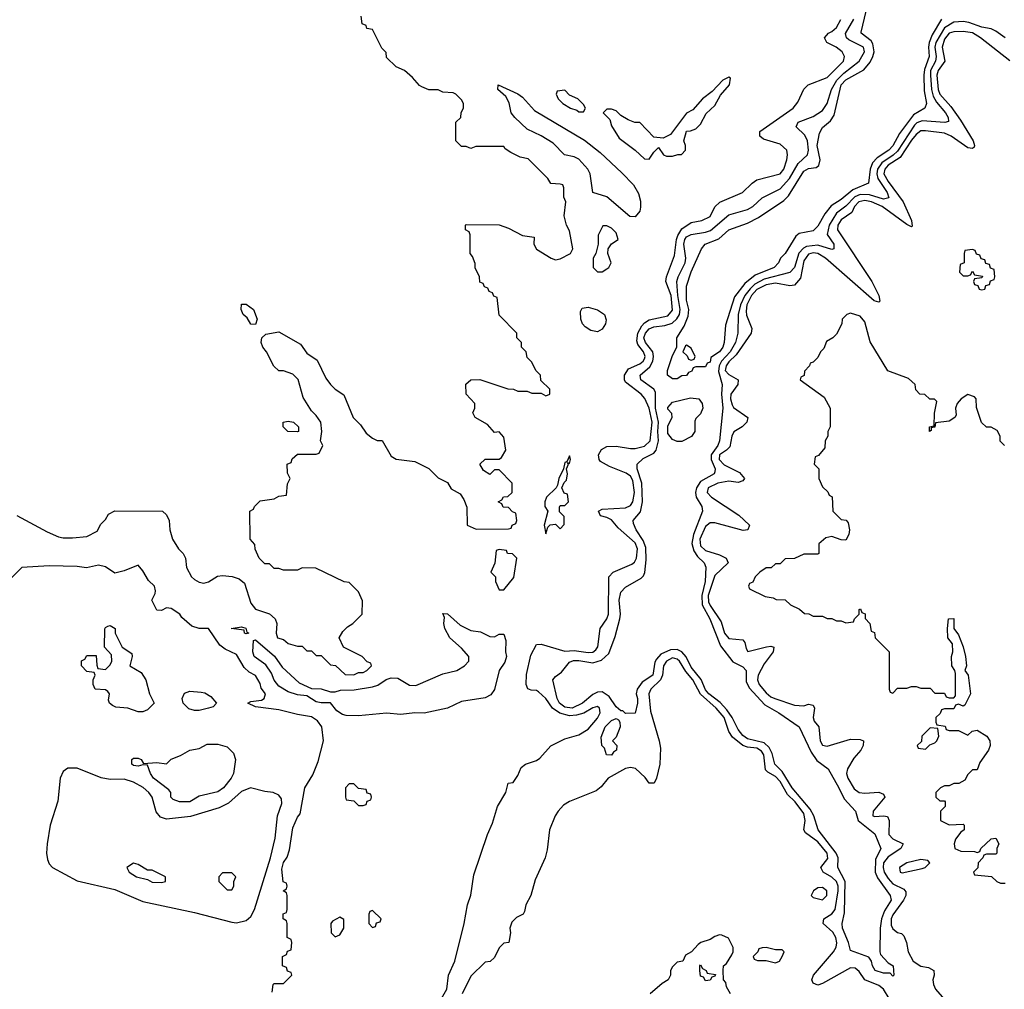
# Model space of a CAD drawing. Header units: inches. Extents: x 2710751 to 2829008, y 857003 to 965602.
# Tile 109 of 256: x 2740304 to 2744506, y 883390 to 887527. Entities that reach past the tile are written whole.
import ezdxf

# ---------------------------------------------------------------- set-up
doc = ezdxf.new("R2010")
doc.units = ezdxf.units.IN
doc.header["$MEASUREMENT"] = 0
doc.layers.add('C7848', color=7, linetype='Continuous')

msp = doc.modelspace()

# ---------------------------------------------------------------- linework, layer by layer
at = {"layer": 'C7848', "color": 2}
for points, elevation in [([(2744237.6, 887530), (2744197.8, 887462.2), (2744184.7, 887430), (2744181.6, 887410), (2744184.9, 887370), (2744164.6, 887315.4), (2744162.2, 887290), (2744164.4, 887224.4), (2744173.7, 887170), (2744166.8, 887150), (2744118.2, 887121.8), (2744058.2, 887041.8), (2744030, 886989.7), (2744012.9, 886970), (2743962.6, 886937.4), (2743943.9, 886916.1), (2743933.8, 886890), (2743926, 886830), (2743858.7, 886801.3), (2743810, 886759.7), (2743767.4, 886732.6), (2743740.5, 886699.5), (2743710, 886646.6), (2743690, 886626), (2743630, 886615.3), (2743616.3, 886603.7), (2743570.7, 886530), (2743550.4, 886509.6), (2743542, 886490), (2743524, 886470), (2743442.8, 886437.2), (2743398.2, 886401.8), (2743354.9, 886345.1), (2743315.6, 886224.4), (2743310.4, 886150), (2743304, 886130), (2743290, 886109.6), (2743253.7, 886086.3), (2743250, 886066), (2743238, 886062), (2743230, 886046), (2743190, 886046), (2743178, 886042), (2743172.7, 886027.3), (2743158, 886022), (2743150, 886008.7), (2743130, 886008), (2743110, 885995.3), (2743090, 885995.3), (2743069, 886010), (2743069, 886030), (2743090, 886094), (2743108, 886130), (2743109, 886170), (2743140.1, 886219.9), (2743157.4, 886262.6), (2743159.7, 886290), (2743149.8, 886330.2), (2743149.7, 886390), (2743170, 886450.8), (2743213.2, 886550), (2743229.2, 886570), (2743287.2, 886592.8), (2743330, 886630.4), (2743410, 886659.5), (2743456.3, 886683.7), (2743564.6, 886755.4), (2743584.2, 886775.8), (2743650, 886880.5), (2743670, 886892.9), (2743703.6, 886896.4), (2743714.1, 886905.8), (2743720.5, 886930), (2743707.8, 886990), (2743716.9, 887043.1), (2743730, 887066.8), (2743764.6, 887095.4), (2743780.1, 887119.9), (2743809.8, 887250), (2743830, 887271.1), (2743906, 887314), (2743933.5, 887346.5), (2743944.5, 887370), (2743949.8, 887390), (2743944.5, 887424.5), (2743937.3, 887437.3), (2743895.1, 887470), (2743894.8, 887474.8), (2743916, 887564)], 2), ([(2740291.6, 885411.6), (2740422, 885342), (2740470, 885321), (2740490, 885316), (2740530, 885316), (2740590, 885322), (2740634.6, 885345.4), (2740650, 885374), (2740670, 885394), (2740683.1, 885416.9), (2740710, 885432), (2740914, 885430), (2740930, 885414), (2740942, 885390), (2740944.7, 885350), (2740956, 885310), (2740982, 885270), (2741002, 885250), (2741012, 885230), (2741016, 885190), (2741037.3, 885150), (2741050, 885139.1), (2741070, 885126.7), (2741090, 885122.4), (2741110, 885128), (2741147.8, 885152.2), (2741170, 885155.5), (2741210.7, 885150.7), (2741241, 885141), (2741262.8, 885122.8), (2741290, 885038), (2741310, 885011.3), (2741370, 884992), (2741394, 884970), (2741402, 884950), (2741398, 884910), (2741404.7, 884890), (2741430, 884882), (2741450, 884864.7), (2741490, 884854), (2741510, 884854), (2741530, 884834), (2741550, 884834), (2741570, 884814), (2741590, 884814), (2741630, 884774), (2741651.6, 884771.6), (2741692.7, 884732.7), (2741730, 884732), (2741750, 884742), (2741770, 884742), (2741786, 884750), (2741806, 884770), (2741802, 884782), (2741787.3, 884787.3), (2741766, 884810), (2741686, 884850), (2741668, 884890), (2741683.1, 884916.9), (2741703.1, 884936.9), (2741726, 884950), (2741766, 884990), (2741767.3, 885047.3), (2741750, 885086), (2741710, 885126), (2741688.4, 885128.4), (2741567.3, 885187.3), (2741510, 885188), (2741490, 885178), (2741430, 885178), (2741410, 885186), (2741390, 885186), (2741370, 885206), (2741350, 885206), (2741326, 885230), (2741308.4, 885268.4), (2741307.3, 885287.3), (2741288, 885310), (2741286, 885430), (2741302, 885438), (2741306, 885450), (2741330, 885474), (2741390, 885482), (2741410, 885494), (2741442, 885498), (2741447.3, 885547.3), (2741458, 885570), (2741447.3, 885592.7), (2741446, 885630), (2741462, 885638), (2741467.3, 885652.7), (2741490, 885674), (2741570, 885674), (2741582, 885678), (2741598, 885710), (2741588, 885730), (2741594, 885770), (2741588.7, 885810), (2741570, 885838), (2741550, 885858), (2741514.5, 885914.5), (2741492.3, 885992.3), (2741470, 886015.3), (2741430, 886028.7), (2741410, 886028.7), (2741388.9, 886048.9), (2741358, 886110), (2741342, 886130), (2741335.3, 886150), (2741338, 886170), (2741354, 886186), (2741410, 886196), (2741502.8, 886142.8), (2741530, 886104.7), (2741574, 886074), (2741610, 885998), (2741631, 885970), (2741650, 885951), (2741687.1, 885927.1), (2741727.3, 885830), (2741758, 885798), (2741782.5, 885762.5), (2741810, 885741), (2741830, 885732), (2741851.1, 885731.1), (2741890, 885664.7), (2741910, 885652), (2741990, 885642), (2742050, 885612), (2742090, 885572), (2742130, 885552), (2742145.4, 885525.4), (2742183.6, 885503.6), (2742199.6, 885479.6), (2742212.7, 885447.3), (2742214, 885370), (2742252.7, 885352.7), (2742390, 885354), (2742402, 885358), (2742406, 885370), (2742422, 885378), (2742426, 885390), (2742422, 885422), (2742407.3, 885427.3), (2742390, 885446), (2742367.3, 885447.3), (2742362, 885462), (2742346, 885470), (2742362, 885478), (2742368.4, 885491.6), (2742387.3, 885492.7), (2742406, 885510), (2742406, 885550), (2742350, 885606), (2742330, 885606), (2742310, 885586), (2742283.1, 885603.1), (2742268, 885630), (2742290, 885652), (2742350, 885652), (2742360.4, 885659.6), (2742378, 885690), (2742370, 885746), (2742350, 885768), (2742330, 885766), (2742300.4, 885800.4), (2742248, 885830), (2742238, 885850), (2742246, 885870), (2742246, 885890), (2742208.7, 885930), (2742208.4, 885971.6), (2742228.9, 885991.1), (2742268.4, 885991.6), (2742387.3, 885952.7), (2742411.3, 885951.3), (2742430, 885942), (2742470, 885942), (2742490, 885934), (2742530, 885934), (2742550, 885922), (2742566, 885930), (2742566, 885950), (2742527.3, 885987.3), (2742526, 886010), (2742506, 886030), (2742490, 886066), (2742470, 886086), (2742466, 886110), (2742446, 886130), (2742446, 886150), (2742426, 886170), (2742426, 886190), (2742350, 886266), (2742342, 886342), (2742327.3, 886347.3), (2742322, 886362), (2742307.3, 886367.3), (2742302, 886382), (2742287.3, 886387.3), (2742282, 886402), (2742267.3, 886407.3), (2742266, 886430), (2742248.4, 886468.4), (2742247.3, 886487.3), (2742236.4, 886516.4), (2742226, 886530), (2742226, 886610), (2742222, 886622), (2742206, 886630), (2742206, 886650), (2742210, 886654), (2742350, 886652), (2742390, 886638), (2742450, 886606), (2742499.6, 886599.6), (2742498.8, 886570), (2742510, 886548), (2742572, 886510), (2742590, 886502.8), (2742610, 886507.3), (2742655.3, 886530), (2742665.2, 886550), (2742650, 886626), (2742638, 886650), (2742628, 886690), (2742635.3, 886750), (2742626, 886770), (2742626, 886810), (2742622, 886822), (2742610, 886826), (2742570, 886828), (2742558, 886850), (2742473.6, 886933.6), (2742440.4, 886940.4), (2742400.4, 886960.4), (2742376.4, 886976.4), (2742370, 886986), (2742250, 886986), (2742230, 886978), (2742210, 886986), (2742190, 886986), (2742166, 887010), (2742166, 887090), (2742186, 887110), (2742188.4, 887131.6), (2742198, 887150), (2742198, 887170), (2742190, 887186), (2742166, 887210), (2742154.6, 887214.6), (2742110, 887218), (2742090, 887228), (2742050, 887228), (2742020.4, 887240.4), (2742010, 887246), (2741980.4, 887280.4), (2741946, 887310), (2741910, 887326), (2741870, 887366), (2741867.3, 887387.3), (2741850, 887406), (2741810, 887486), (2741786, 887490), (2741782, 887502), (2741766, 887510), (2741762, 887542)], 14), ([(2742103.5, 883350), (2742127.3, 883390), (2742134.3, 883450), (2742160.5, 883510), (2742200.7, 883670), (2742215.6, 883750), (2742230, 883792), (2742242.4, 883877.6), (2742300.9, 884050), (2742322, 884098), (2742342.7, 884170), (2742378, 884230), (2742389, 884270), (2742410, 884272), (2742430, 884302), (2742443.7, 884336.3), (2742462, 884350), (2742510, 884366), (2742524.4, 884375.6), (2742571.1, 884428.9), (2742630, 884458.4), (2742690, 884474.9), (2742730, 884500.3), (2742770, 884546), (2742781.6, 884570), (2742778, 884590), (2742770, 884596.2), (2742750, 884591.1), (2742712, 884567.9), (2742680.7, 884559.3), (2742650, 884557.3), (2742608.6, 884568.6), (2742578, 884590), (2742550, 884631.3), (2742518.6, 884658.6), (2742510, 884664.7), (2742486.2, 884666.2), (2742472, 884672), (2742465.1, 884690), (2742466.7, 884733.3), (2742484.9, 884815.1), (2742510, 884860.7), (2742530, 884863.1), (2742630, 884832.3), (2742670, 884835.4), (2742730, 884826.4), (2742750, 884828.1), (2742762, 884838), (2742771.5, 884851.5), (2742781.2, 884930), (2742810, 884971), (2742816.9, 884990), (2742818, 885150), (2742837.2, 885170), (2742916.8, 885203.2), (2742927.4, 885212.6), (2742935.6, 885230), (2742939.8, 885270), (2742930, 885294.7), (2742858.6, 885358.6), (2742830, 885393.2), (2742810, 885403.7), (2742782, 885410), (2742774, 885430), (2742790, 885438), (2742890, 885443.6), (2742910, 885454.4), (2742920.4, 885470), (2742927.9, 885510), (2742920.6, 885560.6), (2742910, 885579.7), (2742892.8, 885592.8), (2742820.6, 885620.6), (2742782.4, 885642.4), (2742776.9, 885650), (2742774.3, 885670), (2742787.2, 885692.8), (2742810, 885706), (2742850, 885708), (2742910, 885696.9), (2742930, 885697.4), (2742970, 885707.6), (2742994, 885730), (2743003.7, 885810), (2742989.8, 885870), (2742971.5, 885911.5), (2742956.3, 885930), (2742890, 885980.7), (2742885.1, 885990), (2742885.3, 886010), (2742902.7, 886037.3), (2742950, 886058.5), (2742965.1, 886070), (2742970, 886080.7), (2742972.8, 886090), (2742965.7, 886110), (2742941.3, 886141.3), (2742937.2, 886157.2), (2742941.6, 886190), (2742958.9, 886221.1), (2742970, 886234.3), (2742990, 886246.4), (2743070, 886263.9), (2743090, 886288), (2743083.8, 886350), (2743061.6, 886410), (2743064.2, 886430), (2743098.3, 886521.7), (2743106.4, 886590), (2743113.1, 886606.9), (2743130, 886635.3), (2743170, 886661.6), (2743215.3, 886670), (2743250, 886688.2), (2743271.2, 886728.8), (2743291.3, 886748.7), (2743389.2, 886790), (2743429.7, 886830.3), (2743450, 886843.8), (2743549, 886870), (2743565.1, 886890), (2743578.4, 886930), (2743580.9, 886950), (2743577.2, 886970), (2743550, 886996), (2743478, 887018), (2743462, 887030), (2743462, 887050), (2743605.2, 887150), (2743624.8, 887175.2), (2743649.6, 887230.4), (2743669, 887250), (2743750, 887280.5), (2743819.3, 887350), (2743824, 887370), (2743814, 887390), (2743788.7, 887410), (2743748.7, 887430), (2743738, 887450), (2743755.3, 887470), (2743770, 887476.3), (2743790, 887494), (2743808.7, 887528.7)], 10), ([(2744510, 887449.7), (2744470, 887478.9), (2744450, 887488), (2744410, 887494.8), (2744354.9, 887514.9), (2744330, 887519), (2744290, 887516.8), (2744250, 887492.5), (2744213.4, 887430), (2744208.9, 887410), (2744215.1, 887370), (2744212.5, 887350), (2744191.5, 887310), (2744190.1, 887290), (2744194.5, 887230), (2744201.6, 887201.6), (2744216.1, 887176.1), (2744254.4, 887130), (2744265.7, 887110), (2744267.1, 887092.9), (2744251.5, 887088.5), (2744155.7, 887095.7), (2744132.8, 887087.2), (2744122.6, 887077.4), (2744050, 886967), (2744031.4, 886948.6), (2743982.9, 886917.1), (2743965.3, 886890), (2743962.1, 886870), (2743966.3, 886850), (2744005.5, 886790), (2744013.1, 886766.9), (2743990, 886762.2), (2743930, 886780.5), (2743890, 886781.7), (2743867.9, 886772.1), (2743830, 886731.8), (2743790, 886701.8), (2743758.2, 886650), (2743750.2, 886610.2), (2743777.6, 886570), (2743778.8, 886550), (2743770, 886546.6), (2743710, 886565.3), (2743661, 886559), (2743648.2, 886551.7), (2743629.5, 886530.5), (2743610.1, 886469.9), (2743591, 886449), (2743480.4, 886419.6), (2743441.3, 886398.7), (2743420.6, 886379.4), (2743398.4, 886350), (2743379.5, 886310), (2743370.2, 886270), (2743368, 886190), (2743358.5, 886150), (2743336.6, 886110), (2743299.4, 886070), (2743288.6, 886050), (2743285.5, 886025.5), (2743302, 885970), (2743299.2, 885930), (2743304.4, 885870), (2743290.2, 885730), (2743283.9, 885710), (2743255.2, 885670), (2743254.2, 885650), (2743271.6, 885610), (2743270, 885598), (2743268, 885590), (2743210, 885556.4), (2743192.1, 885530), (2743187.5, 885510), (2743190.2, 885490), (2743214.4, 885450), (2743217.6, 885430), (2743179.3, 885330), (2743172, 885292), (2743180.9, 885261), (2743196.9, 885236.9), (2743224.9, 885210), (2743231.4, 885191.4), (2743229, 885130), (2743214.4, 885070), (2743217.1, 885030), (2743249.1, 884970), (2743294.7, 884854.7), (2743347.2, 884787.2), (2743390, 884766), (2743404.4, 884750), (2743403.6, 884703.6), (2743416.4, 884676.4), (2743483.4, 884603.4), (2743543, 884570), (2743630, 884510.4), (2743681.2, 884401.2), (2743706.4, 884366.4), (2743754, 884330), (2743800.3, 884250), (2743822.4, 884202.4), (2743870.3, 884150.3), (2743882.4, 884110), (2743953.4, 884053.4), (2743979.3, 883990), (2743956, 883944), (2743954.7, 883890), (2743964.8, 883864.8), (2744018, 883790), (2744023, 883770), (2743995.2, 883724.8), (2743982, 883690), (2743976.5, 883650), (2743974, 883550), (2743978, 883538), (2744010, 883502), (2744032, 883490), (2744034, 883450), (2744030, 883446), (2744018, 883458), (2743990, 883459), (2743955.3, 883470), (2743942.7, 883490), (2743939, 883510), (2743927, 883527), (2743850, 883555.3), (2743840.7, 883590), (2743815.1, 883650), (2743814, 883670), (2743824.4, 883715.6), (2743827, 883850), (2743794.7, 883910), (2743797.3, 883950), (2743788.8, 883970), (2743711.3, 884070), (2743693.3, 884130), (2743678, 884158), (2743600.4, 884250), (2743558.4, 884318.4), (2743526.4, 884350), (2743515.3, 884395.3), (2743502, 884422), (2743480.8, 884440.8), (2743410, 884458.8), (2743390, 884472.6), (2743370, 884498), (2743344.6, 884550), (2743321.9, 884581.9), (2743293.3, 884613.3), (2743245.6, 884650), (2743230, 884667.4), (2743212.2, 884712.2), (2743170, 884764), (2743147.9, 884807.9), (2743130, 884829.7), (2743110, 884839.7), (2743081, 884839), (2743040.2, 884819.8), (2743020.9, 884799.1), (2743014.6, 884785.4), (2743005.5, 884730), (2742960.3, 884699.7), (2742938.8, 884670), (2742934.8, 884650), (2742941, 884630), (2742941, 884610), (2742930, 884568), (2742890, 884566), (2742878, 884578), (2742870, 884578), (2742850, 884595.3), (2742819.2, 884639.2), (2742790, 884658.4), (2742770, 884657.6), (2742750, 884648.2), (2742705.5, 884610), (2742662, 884590), (2742630, 884594), (2742607.3, 884610), (2742597.4, 884630), (2742579, 884710), (2742590, 884724.7), (2742616.5, 884743.5), (2742650, 884786), (2742667.5, 884792.5), (2742690, 884792.7), (2742750, 884782.4), (2742786.3, 884793.7), (2742817.7, 884822.3), (2742845.4, 884894.6), (2742864.8, 884970), (2742867.6, 884990), (2742862, 885050), (2742870, 885084), (2742890, 885105.5), (2742956.3, 885143.7), (2742966, 885154), (2742971.3, 885168.7), (2742977.3, 885222.7), (2742975.4, 885275.4), (2742965.3, 885305.3), (2742934.7, 885350), (2742923.2, 885376.8), (2742922.7, 885390), (2742952.9, 885427.1), (2742962.4, 885470), (2742959.3, 885550), (2742938.5, 885610), (2742938.7, 885630), (2742964.8, 885655.2), (2743010, 885678), (2743019.8, 885690), (2743029.8, 885730), (2743026.6, 885770), (2743029.9, 885810), (2743017, 885870), (2743017.6, 885937.6), (2743010.8, 885950.8), (2742954.5, 885990), (2742952, 886010), (2742993.4, 886046.6), (2743005.3, 886070), (2743009, 886090), (2743006, 886110), (2742974.5, 886150), (2742967.5, 886170), (2742975.3, 886190), (2742990, 886207.6), (2743010, 886216.3), (2743057.5, 886222.5), (2743087.8, 886232.2), (2743108.7, 886251.3), (2743119.1, 886270), (2743122, 886290), (2743112, 886350), (2743108.9, 886410), (2743113.8, 886430), (2743144.4, 886490), (2743147.1, 886510), (2743138.4, 886570), (2743141.8, 886590), (2743150, 886600.9), (2743170, 886611.3), (2743230, 886620.2), (2743251.9, 886628.1), (2743330, 886694.9), (2743410, 886717), (2743432.3, 886730), (2743472.5, 886767.5), (2743550, 886805.2), (2743589.8, 886850), (2743626.1, 886913.9), (2743665.4, 886950), (2743669.8, 886970), (2743665.7, 887010), (2743654.5, 887034.5), (2743618, 887070), (2743626.6, 887090), (2743690, 887114.9), (2743730, 887139.5), (2743749.7, 887170), (2743768.8, 887230), (2743790.6, 887270), (2743820.8, 887299.2), (2743887.1, 887350), (2743909.7, 887390), (2743904.7, 887410), (2743841.7, 887441.7), (2743832.6, 887450), (2743828.7, 887468.7), (2743863.8, 887530)], 6), ([(2744530, 887352.3), (2744403.7, 887450), (2744370, 887470.8), (2744330, 887477.4), (2744290, 887475.8), (2744270, 887469.6), (2744250, 887443.7), (2744240.2, 887410), (2744252.4, 887350), (2744223.2, 887310), (2744217.8, 887290), (2744223.8, 887230), (2744230.3, 887210), (2744277.6, 887157.6), (2744318.6, 887098.6), (2744372.4, 887010), (2744379.1, 886990), (2744377.1, 886982.9), (2744370, 886977.2), (2744350, 886980.7), (2744278.4, 887030), (2744250, 887043), (2744170, 887053.7), (2744150, 887052.4), (2744130, 887038), (2744110, 887013.7), (2744060.9, 886939.1), (2744010, 886906.9), (2743996.1, 886890), (2743991.6, 886870), (2744010, 886837.6), (2744074.3, 886750), (2744110.4, 886670), (2744113.2, 886646.8), (2744110, 886644), (2744090, 886653.2), (2743984.2, 886730), (2743938.4, 886750), (2743910, 886756.5), (2743884.6, 886750), (2743866.4, 886730), (2743855.1, 886704.9), (2743810, 886674), (2743795.8, 886650), (2743794.4, 886630), (2743940.5, 886410), (2743970.4, 886350), (2743974, 886326), (2743970, 886322), (2743950, 886327), (2743742.4, 886510), (2743710, 886529.8), (2743690, 886532.3), (2743670, 886527.3), (2743650, 886498), (2743635.9, 886424.1), (2743610, 886394.5), (2743590, 886391.5), (2743530, 886403.5), (2743490, 886396.5), (2743450, 886375.4), (2743427.2, 886350), (2743407.3, 886310), (2743404.2, 886284.2), (2743405.9, 886265.9), (2743428.5, 886210), (2743426, 886190), (2743362.2, 886097.8), (2743330, 886066.9), (2743318.2, 886050), (2743315.8, 886035.8), (2743314.9, 886030), (2743330, 886012.9), (2743370.4, 885990), (2743368.8, 885970), (2743338.6, 885930), (2743337.8, 885910), (2743344.2, 885884.2), (2743350, 885872.7), (2743410.8, 885830), (2743407.3, 885810), (2743387.3, 885790), (2743351.9, 885768.1), (2743343.1, 885750), (2743334.7, 885705.3), (2743320.5, 885690), (2743290.4, 885670), (2743289.2, 885650), (2743310, 885627.4), (2743375.2, 885595.2), (2743397.3, 885570), (2743390, 885559), (2743370, 885552.3), (2743330, 885558), (2743284, 885550), (2743242.4, 885530), (2743238, 885510), (2743256.3, 885490), (2743373, 885413), (2743418.8, 885370), (2743411, 885350), (2743392, 885348), (2743270, 885379.8), (2743250, 885380.4), (2743230, 885365.1), (2743206.8, 885310), (2743210, 885281.6), (2743230, 885261.5), (2743290, 885243.7), (2743318.8, 885230), (2743327.7, 885210), (2743270, 885156.2), (2743242.1, 885070), (2743243.8, 885043.8), (2743250, 885027.6), (2743297.4, 884957.4), (2743312.4, 884910), (2743330, 884886.4), (2743390, 884881), (2743398.8, 884870), (2743404, 884844), (2743411.3, 884831.3), (2743490.6, 884850.6), (2743510, 884853.4), (2743522, 884850), (2743518.8, 884830), (2743481.5, 884778.5), (2743455.3, 884730), (2743452, 884710), (2743459.5, 884690), (2743490, 884655.3), (2743510, 884637.6), (2743526.8, 884630), (2743610, 884602), (2743650, 884598.8), (2743670, 884606), (2743690, 884602), (2743696, 884590), (2743690.8, 884550), (2743694.4, 884534.4), (2743714, 884510), (2743720.7, 884450), (2743730, 884431.3), (2743750, 884427.3), (2743850, 884456.4), (2743890, 884456.3), (2743904.7, 884450), (2743904, 884430), (2743893, 884410), (2743863.8, 884376.2), (2743836.4, 884330), (2743832.4, 884310), (2743838.7, 884290), (2743865.1, 884245.1), (2743886, 884230), (2743910, 884226.4), (2743970.4, 884230.4), (2743990, 884222), (2743996, 884210), (2743946, 884150), (2743944.9, 884130), (2743953.4, 884126.6), (2743990, 884130.6), (2744007.5, 884127.5), (2744014.4, 884110), (2744012.4, 884050), (2744030, 884032.4), (2744074.8, 884010), (2744064, 883990), (2744010, 883954.5), (2743990.2, 883929.8), (2743988.5, 883910), (2743993.2, 883890), (2744010, 883862.3), (2744030, 883840.2), (2744076.5, 883816.5), (2744084.9, 883804.9), (2744084.9, 883790), (2744076.1, 883770), (2744030, 883707.3), (2744023.2, 883690), (2744023.6, 883663.6), (2744030, 883648), (2744050, 883632.7), (2744067.7, 883627.7), (2744077.1, 883617.1), (2744087.7, 883590), (2744094.9, 883550), (2744116.4, 883510), (2744150, 883488), (2744182, 883482), (2744204.7, 883470), (2744206, 883450), (2744200.7, 883430), (2744203.8, 883410), (2744212.4, 883390), (2744250, 883346)], 10), ([(2744506, 885710), (2744488.4, 885728.4), (2744488, 885750), (2744474.6, 885774.6), (2744450, 885788), (2744430, 885788), (2744409.1, 885809.1), (2744387.3, 885872.7), (2744386, 885910), (2744378, 885918), (2744350, 885928), (2744322, 885910), (2744304.7, 885890), (2744298, 885870), (2744299.8, 885840.2), (2744294, 885830), (2744270, 885814), (2744212.7, 885807.3), (2744210, 885788), (2744194, 885786), (2744194, 885774), (2744186, 885770), (2744186, 885790), (2744206, 885794), (2744208.4, 885848.4), (2744218, 885898), (2744207.3, 885907.3), (2744188.4, 885908.4), (2744167.3, 885927.3), (2744146, 885930), (2744128.4, 885948.4), (2744126, 885970), (2744096.4, 885996.4), (2744008.7, 886028.7), (2743933.2, 886153.2), (2743910, 886238), (2743890, 886262), (2743850, 886275.3), (2743834, 886270), (2743814, 886250), (2743812, 886230), (2743790, 886186), (2743774, 886170), (2743746.4, 886153.6), (2743735.3, 886124.7), (2743722, 886110), (2743710, 886086), (2743690, 886066), (2743678, 886062), (2743674, 886050), (2743652.7, 886027.3), (2743651.6, 886008.4), (2743638, 886002), (2743634, 885990), (2743736.9, 885916.9), (2743762, 885870), (2743762, 885790), (2743752, 885770), (2743752, 885750), (2743742, 885730), (2743739.6, 885700.4), (2743712.7, 885667.3), (2743698, 885662), (2743694, 885630), (2743714, 885610), (2743714, 885570), (2743730, 885534), (2743752.7, 885512.7), (2743758, 885498), (2743771.6, 885491.6), (2743774, 885430), (2743810, 885394), (2743831.6, 885391.6), (2743839.6, 885379.6), (2743844.7, 885350), (2743842, 885330), (2743830, 885306), (2743810, 885308), (2743770, 885322), (2743743.6, 885316.4), (2743714, 885290), (2743714, 885250), (2743710, 885246), (2743650, 885246), (2743610, 885228), (2743570, 885226), (2743550, 885206), (2743530, 885206), (2743511.6, 885188.4), (2743490, 885188), (2743462, 885170), (2743442, 885150), (2743432.7, 885127.3), (2743418, 885122), (2743414, 885110), (2743418, 885098), (2743485.4, 885065.4), (2743519.6, 885059.6), (2743532.7, 885052.7), (2743570, 885052), (2743594, 885030), (2743631.6, 885011.6), (2743652.7, 884992.7), (2743671.6, 884991.6), (2743690, 884982), (2743730, 884982), (2743750, 884972), (2743770, 884972), (2743790, 884962), (2743810, 884962), (2743830, 884954), (2743862, 884958), (2743866, 884970), (2743886, 884990), (2743886, 885010), (2743892.7, 885012.7), (2743898, 884998), (2743911.6, 884991.6), (2743912.7, 884972.7), (2743932, 884950), (2743938, 884918), (2743951.6, 884911.6), (2743954, 884890), (2744014, 884830), (2744014, 884670), (2744018, 884658), (2744030, 884654), (2744050, 884674), (2744090, 884674), (2744110, 884682), (2744130, 884682), (2744150, 884674), (2744190, 884674), (2744210, 884654), (2744250, 884654), (2744258, 884638), (2744270, 884634), (2744290, 884634), (2744298, 884642), (2744298, 884738), (2744295.3, 884750), (2744281.2, 884770), (2744280.9, 884810), (2744286, 884830), (2744284, 884864), (2744265.2, 884890), (2744264, 884930), (2744268, 884970), (2744290, 884972), (2744291, 884930), (2744310, 884902), (2744330.6, 884850.6), (2744340.5, 884810), (2744344, 884770), (2744338, 884750), (2744351, 884730), (2744361, 884650), (2744338, 884602), (2744330, 884598), (2744310, 884606), (2744298, 884602), (2744290, 884586), (2744250, 884586), (2744238, 884582), (2744232.7, 884567.3), (2744214, 884550), (2744214, 884530), (2744218, 884518), (2744252.7, 884512.7), (2744258, 884498), (2744270, 884494), (2744310, 884494), (2744350, 884474), (2744368.4, 884491.6), (2744390, 884496), (2744431.3, 884470), (2744444.7, 884450), (2744446, 884430), (2744438.8, 884410), (2744402, 884358), (2744390, 884326), (2744370, 884326), (2744350, 884306), (2744338, 884282), (2744311.6, 884268.4), (2744290, 884268), (2744270, 884258), (2744250, 884258), (2744234, 884250), (2744214, 884230), (2744214, 884210), (2744230, 884194), (2744250, 884194), (2744254, 884190), (2744254, 884170), (2744234, 884150), (2744234, 884110), (2744270, 884092), (2744330, 884094), (2744334, 884090), (2744334, 884070), (2744319.6, 884060.4), (2744298, 884030), (2744292, 884010), (2744294, 883990), (2744319.6, 883979.6), (2744378, 883978), (2744390, 883974), (2744402, 883978), (2744406, 883990), (2744450, 884032), (2744470, 884034), (2744482, 884010), (2744474, 883990), (2744474, 883970), (2744470, 883966), (2744430, 883966), (2744418, 883962), (2744414, 883950), (2744394, 883930), (2744392.7, 883907.3), (2744374, 883890), (2744378, 883878), (2744451.6, 883871.6), (2744474, 883850), (2744490, 883842), (2744510, 883842)], 14), ([(2741382, 883378), (2741386, 883410), (2741390, 883414), (2741430, 883414), (2741466, 883450), (2741462, 883462), (2741447.3, 883467.3), (2741442, 883482), (2741426, 883490), (2741426, 883530), (2741442, 883538), (2741447.3, 883552.7), (2741462, 883558), (2741466, 883590), (2741462, 883602), (2741446, 883610), (2741446, 883670), (2741442, 883682), (2741428, 883690), (2741428.4, 883711.6), (2741442, 883718), (2741446, 883730), (2741446, 883790), (2741442, 883802), (2741428, 883810), (2741442, 883818), (2741446, 883830), (2741442, 883842), (2741428.4, 883848.4), (2741422.7, 883902.7), (2741430, 883931.3), (2741446, 883954), (2741455.3, 883984.7), (2741470, 884078), (2741490, 884124.7), (2741501.2, 884138.8), (2741521.3, 884250), (2741555.4, 884304.6), (2741578.3, 884361.7), (2741600.5, 884450), (2741592.8, 884510), (2741575.4, 884535.4), (2741550, 884552.6), (2741490, 884562), (2741410, 884582.9), (2741310, 884595.3), (2741278, 884610), (2741290, 884618), (2741336.5, 884623.5), (2741348, 884630), (2741352.7, 884650), (2741335.1, 884675.1), (2741330, 884695.3), (2741310, 884728.7), (2741283.6, 884743.6), (2741262.4, 884762.4), (2741230, 884819), (2741181.5, 884841.5), (2741158.3, 884858.3), (2741110, 884929), (2741070, 884928.7), (2741039, 884939), (2740996.4, 884976.4), (2740988, 884990), (2740950, 885014), (2740930, 885018), (2740910, 885006), (2740890, 885008), (2740868.7, 885050), (2740882, 885078), (2740884, 885090), (2740879, 885110), (2740854.5, 885134.5), (2740830, 885175.3), (2740810, 885199), (2740750, 885175.1), (2740710, 885165.2), (2740670, 885192), (2740640.5, 885199.5), (2740588.9, 885188.9), (2740550, 885194), (2740430, 885196.2), (2740314, 885190), (2740250, 885126)], 14), ([(2744039.2, 883310), (2743990, 883389.7), (2743970, 883405.6), (2743910, 883429.7), (2743885.8, 883465.8), (2743870, 883480.5), (2743850, 883481), (2743730, 883414), (2743710, 883407), (2743690, 883415.3), (2743684.5, 883430), (2743692, 883450), (2743776.4, 883550), (2743788.5, 883570), (2743791.6, 883588.4), (2743786.6, 883610), (2743773.8, 883633.8), (2743732.3, 883670), (2743735.1, 883690), (2743770, 883711.8), (2743783.9, 883730), (2743797, 883810), (2743796.5, 883830), (2743789.8, 883850), (2743770, 883868.7), (2743732.3, 883890), (2743722.7, 883910), (2743752.5, 883947.5), (2743749.8, 883970), (2743710, 884018.7), (2743656.9, 884056.9), (2743649.6, 884070), (2743656.1, 884110), (2743650, 884139.6), (2743613.6, 884190), (2743581, 884221), (2743550, 884276.4), (2743530, 884298), (2743496.4, 884316.4), (2743486.6, 884326.6), (2743479.8, 884390), (2743470, 884406.3), (2743450, 884418), (2743410, 884422.8), (2743390.5, 884430.5), (2743345.5, 884465.5), (2743330.9, 884490), (2743309.8, 884550), (2743275.8, 884590), (2743209.3, 884649.3), (2743177.1, 884710), (2743146.5, 884746.5), (2743119.8, 884790), (2743110, 884798.8), (2743090, 884803.5), (2743063.9, 884790), (2743052.1, 884770), (2743047.7, 884730), (2743039.2, 884710), (2742997.3, 884670), (2742988.4, 884650), (2742995.9, 884575.9), (2743032.7, 884450), (2743038, 884418), (2743035.5, 884350), (2743021, 884290), (2743011, 884269), (2742990, 884268.7), (2742972.9, 884292.9), (2742932.1, 884332.1), (2742910, 884336), (2742890, 884332), (2742816, 884290), (2742786, 884254), (2742764.1, 884235.9), (2742650, 884190.9), (2742625.1, 884174.9), (2742601.5, 884150), (2742589.4, 884130.6), (2742565.3, 884070), (2742555.3, 883984.7), (2742546, 883950), (2742503.5, 883856.5), (2742484.7, 883790), (2742464.7, 883750), (2742458.8, 883721.2), (2742452, 883710), (2742424.5, 883695.5), (2742404, 883676), (2742396, 883650), (2742398, 883630), (2742391.1, 883588.9), (2742370, 883586), (2742350, 883566), (2742330, 883526), (2742311.6, 883508.4), (2742290, 883506), (2742230, 883446), (2742192, 883370)], 10), ([(2743338, 883370), (2743320.4, 883400.4), (2743318, 883418), (2743308, 883430), (2743306, 883470), (2743308, 883490), (2743320.4, 883499.6), (2743343.1, 883536.9), (2743348.7, 883550), (2743348.4, 883568.4), (2743328.4, 883608.4), (2743300.4, 883620.4), (2743290, 883622), (2743270, 883615.3), (2743250, 883602), (2743211.1, 883588.9), (2743199.6, 883580.4), (2743171.1, 883548.9), (2743144.7, 883535.3), (2743134, 883510), (2743110, 883506), (2743090, 883486), (2743082, 883470), (2743082, 883450), (2743072, 883430), (2743045.4, 883414.6), (2742994, 883370)], 14)]:
    msp.add_lwpolyline(points, dxfattribs=dict(at, elevation=elevation))
for points, elevation in [([(2742930, 886685.7), (2742907.5, 886687.5), (2742810, 886772), (2742749.6, 886789.6), (2742738.7, 886870), (2742728, 886890), (2742690, 886931.6), (2742670, 886942.4), (2742629.2, 886950), (2742580.7, 887000.7), (2742530, 887031.8), (2742470, 887060.9), (2742417.2, 887110), (2742401.2, 887130), (2742392.7, 887172.7), (2742379.3, 887199.3), (2742344, 887230), (2742346, 887250), (2742430, 887210.6), (2742450, 887196.3), (2742500.5, 887140.5), (2742713.9, 887013.9), (2742780.9, 886960.9), (2742874.1, 886874.1), (2742923.2, 886823.2), (2742945.2, 886785.2), (2742952.7, 886752.7), (2742953, 886727), (2742950.2, 886709.8)], 10), ([(2743330, 887282), (2743304.7, 887270), (2743259.1, 887220.9), (2743218, 887190), (2743176.9, 887143.1), (2743150, 887128), (2743082, 887038), (2743050, 887022), (2743010, 887026), (2742950, 887088), (2742928.9, 887088.9), (2742900.4, 887100.4), (2742870, 887118), (2742850, 887138), (2742830, 887146), (2742810, 887146), (2742794, 887130), (2742822, 887102), (2742830, 887074), (2742862, 887022), (2742931, 886971), (2742970, 886934), (2742990, 886932), (2743010, 886962), (2743030, 886982), (2743051.1, 886951.1), (2743064.7, 886944.7), (2743090, 886944.7), (2743112, 886952), (2743128, 886952), (2743146, 886970), (2743146, 886990), (2743138, 887010), (2743149, 887051), (2743167.3, 887052.7), (2743190, 887062), (2743210, 887082), (2743233.6, 887126.4), (2743270, 887161), (2743294.8, 887205.2), (2743332.7, 887250), (2743338, 887278)], 14), ([(2742630, 887226), (2742598, 887222), (2742594, 887210), (2742602, 887190), (2742622, 887170), (2742654, 887150), (2742682, 887142), (2742690, 887134), (2742710, 887134), (2742718, 887150), (2742710, 887166), (2742686, 887190), (2742650, 887206)], 14), ([(2742810, 886648), (2742792.7, 886647.3), (2742772.7, 886607.3), (2742772, 886570), (2742762, 886530), (2742752, 886510), (2742752, 886470), (2742770, 886452), (2742790, 886452), (2742810, 886464.7), (2742818, 886470), (2742828, 886490), (2742814, 886530), (2742815.3, 886550), (2742829, 886571), (2742858, 886590), (2742850, 886618), (2742830, 886638)], 14), ([(2744370, 886546), (2744338, 886542), (2744334, 886530), (2744334, 886490), (2744318, 886482), (2744314, 886450), (2744330, 886434), (2744350, 886434), (2744362, 886438), (2744370, 886454), (2744378, 886438), (2744412.7, 886432.7), (2744410, 886426), (2744378, 886422), (2744374, 886410), (2744378, 886398), (2744392.7, 886392.7), (2744398, 886378), (2744410, 886374), (2744422, 886378), (2744427.3, 886392.7), (2744442, 886398), (2744447.3, 886412.7), (2744462, 886418), (2744466, 886430), (2744462, 886462), (2744447.3, 886467.3), (2744442, 886482), (2744427.3, 886487.3), (2744422, 886502), (2744407.3, 886507.3), (2744402, 886522), (2744387.3, 886527.3), (2744382, 886542)], 14), ([(2741310, 886226), (2741290, 886228), (2741275.3, 886255.3), (2741258, 886270), (2741248.7, 886290), (2741250, 886314), (2741270, 886314), (2741302, 886290), (2741318, 886250)], 14), ([(2742770, 886194.7), (2742741.7, 886201.7), (2742717.2, 886217.2), (2742706, 886230), (2742698, 886250), (2742697.5, 886282.5), (2742703.9, 886296.1), (2742730, 886300.3), (2742750, 886295.6), (2742770, 886288.8), (2742799.5, 886270), (2742807, 886247), (2742804, 886230), (2742790, 886206.3)], 10), ([(2743150, 886138), (2743144.7, 886135.3), (2743134, 886110), (2743152.7, 886092.7), (2743158, 886078), (2743170, 886074), (2743182, 886078), (2743186, 886090), (2743170, 886126)], 2), ([(2743110, 885728), (2743090, 885735.3), (2743070, 885762), (2743070, 885794), (2743088, 885830), (2743087.3, 885847.3), (2743070, 885866), (2743070, 885872), (2743090, 885894.8), (2743166.3, 885913.7), (2743202, 885910), (2743216, 885890), (2743218.8, 885870), (2743210, 885846), (2743190, 885826), (2743185.4, 885814.6), (2743184.7, 885770), (2743171.1, 885748.9), (2743130, 885728)], 2), ([(2741490, 885768.7), (2741448, 885770), (2741428.7, 885790), (2741428.7, 885810), (2741450, 885814), (2741472, 885810), (2741494, 885790), (2741494, 885770)], 14), ([(2742650, 885666), (2742639.6, 885640.4), (2742630, 885638), (2742624.7, 885610), (2742604.7, 885570), (2742599.6, 885540.4), (2742594, 885530), (2742552, 885490), (2742544.7, 885470), (2742544.7, 885450), (2742558, 885430), (2742542, 885370), (2742550, 885334), (2742558, 885362), (2742568, 885372), (2742590, 885374), (2742610, 885354), (2742627.3, 885372.7), (2742627.3, 885407.3), (2742607.3, 885427.3), (2742607.3, 885447.3), (2742610, 885454), (2742630, 885454), (2742646, 885470), (2742642, 885502), (2742627.3, 885507.3), (2742618, 885530), (2742627.3, 885552.7), (2742638, 885562), (2742642, 885590), (2742638, 885610), (2742646, 885630), (2742642, 885638), (2742650, 885634), (2742655.3, 885650)], 14), ([(2742350, 885266), (2742338, 885262), (2742331.6, 885208.4), (2742314, 885170), (2742334, 885150), (2742334, 885130), (2742350, 885094), (2742370, 885094), (2742412.9, 885147.1), (2742426, 885230), (2742407.3, 885247.3), (2742386, 885250), (2742382, 885262)], 14), ([(2742330, 884894), (2742350, 884904.9), (2742370, 884904.7), (2742378, 884878), (2742377, 884830), (2742381.1, 884810), (2742374.3, 884785.7), (2742350.4, 884750), (2742330.3, 884669.7), (2742314.4, 884645.6), (2742290, 884633), (2742190, 884618), (2742130, 884589.7), (2742030, 884567.8), (2741990, 884569.6), (2741930, 884562), (2741870, 884567.6), (2741750, 884557), (2741698, 884558), (2741682, 884562), (2741657.5, 884577.5), (2741630, 884612.7), (2741590, 884611.8), (2741570, 884616.2), (2741530, 884641.6), (2741490, 884646), (2741450, 884658.7), (2741410, 884683.6), (2741390, 884709.5), (2741378.9, 884738.9), (2741353.9, 884773.9), (2741305.1, 884810), (2741299.6, 884830), (2741302, 884878), (2741310, 884881), (2741391, 884811), (2741424.7, 884764.7), (2741497.1, 884697.1), (2741550, 884673.4), (2741590, 884672.4), (2741630, 884658.4), (2741650, 884658.7), (2741673.3, 884666.7), (2741731.8, 884668.2), (2741810, 884679.7), (2741832.4, 884687.6), (2741868.2, 884711.8), (2741890, 884719.1), (2741917.1, 884717.1), (2741967.6, 884687.6), (2741994.6, 884685.4), (2742110, 884736.1), (2742170, 884750.4), (2742202.7, 884770), (2742221.2, 884790), (2742221.2, 884810), (2742190, 884845.2), (2742139, 884890), (2742119, 884930), (2742114, 884950), (2742116.4, 884976.4), (2742110, 884994), (2742130, 884992), (2742183.8, 884943.8), (2742230, 884921), (2742270, 884914.8), (2742310, 884894.8)], 10), ([(2740810, 884574), (2740766, 884590), (2740714, 884594), (2740700.2, 884600.2), (2740688, 884610), (2740683.1, 884623.1), (2740688, 884650), (2740680.4, 884660.4), (2740670, 884668), (2740626, 884670), (2740618, 884690), (2740618, 884710), (2740626, 884730), (2740622, 884742), (2740590, 884746), (2740568, 884770), (2740568.4, 884791.6), (2740582, 884798), (2740590, 884814), (2740630, 884814), (2740632.7, 884772.7), (2740638, 884758), (2740670, 884754), (2740690, 884774), (2740698, 884790), (2740696.4, 884816.4), (2740666, 884850), (2740667.3, 884927.3), (2740670, 884934), (2740680.4, 884939.6), (2740690, 884942), (2740712, 884930), (2740712, 884910), (2740742, 884850), (2740782, 884822), (2740784.7, 884810), (2740774, 884770), (2740822, 884742), (2740842, 884710), (2740858, 884650), (2740878, 884610), (2740850, 884582), (2740830, 884574)], 14), ([(2741270, 884906), (2741264, 884910), (2741262, 884922), (2741206, 884930), (2741250, 884936), (2741269.2, 884930.8), (2741274, 884914), (2741282, 884910)], 10), ([(2741050, 884579.3), (2741026.6, 884586.6), (2741002, 884610), (2740998, 884630), (2741007.3, 884652.7), (2741030, 884662), (2741078, 884658), (2741094.8, 884654.8), (2741119.8, 884639.8), (2741144.7, 884610), (2741130, 884595.3), (2741110, 884589.2), (2741070, 884579.3)], 14), ([(2742830, 884389.2), (2742808, 884390), (2742799, 884419), (2742788.7, 884430), (2742786, 884466), (2742802.4, 884510), (2742830, 884536.3), (2742850, 884544.7), (2742859.8, 884539.8), (2742864.7, 884530), (2742866, 884510), (2742850, 884466), (2742834, 884450), (2742852, 884430), (2742851.3, 884410), (2742838, 884402)], 6), ([(2744190, 884506), (2744154, 884470), (2744152.7, 884447.3), (2744134, 884430), (2744138, 884418), (2744170, 884414), (2744187.3, 884432.7), (2744210, 884442), (2744218, 884450), (2744226, 884470), (2744222, 884502)], 14), ([(2741030, 884189.6), (2740986, 884190), (2740959, 884199), (2740949, 884210), (2740948.7, 884230), (2740940.2, 884240.2), (2740875.3, 884290), (2740862, 884310), (2740850, 884346), (2740830, 884348), (2740810, 884341.2), (2740790, 884345.2), (2740782, 884350), (2740782, 884370), (2740790, 884376), (2740810, 884376), (2740822, 884370), (2740832.7, 884352.7), (2740890, 884358), (2740930, 884352), (2740950, 884371.3), (2740990, 884387.3), (2741029.6, 884410.4), (2741070, 884417.3), (2741103.6, 884436.4), (2741150, 884436.3), (2741190, 884424), (2741216.7, 884396.7), (2741225.5, 884370), (2741216.3, 884310), (2741206.8, 884290), (2741173.4, 884250), (2741150, 884232.3), (2741070, 884214)], 14), ([(2740550, 884333.5), (2740510, 884333), (2740490, 884319.3), (2740477.1, 884290), (2740467.1, 884192.9), (2740434.9, 884090), (2740421.6, 884010), (2740419.1, 883970), (2740423.4, 883943.4), (2740430, 883924.7), (2740444.7, 883910), (2740550, 883852.7), (2740710, 883814.9), (2740830, 883764.9), (2741050, 883717.6), (2741210, 883675.8), (2741230, 883672.7), (2741270, 883683), (2741290, 883700.5), (2741306.6, 883730), (2741374, 883950), (2741394, 884034), (2741404, 884130), (2741423.1, 884183.1), (2741422, 884202), (2741410, 884218), (2741386, 884230), (2741350, 884234), (2741289.2, 884249.2), (2741250, 884233.6), (2741195.8, 884184.2), (2741155.2, 884164.7), (2741032.8, 884127.2), (2740930, 884115.4), (2740904.8, 884124.8), (2740886.5, 884146.5), (2740870, 884209), (2740854.7, 884230), (2740830.7, 884250.7), (2740790, 884274), (2740750, 884286.6), (2740690, 884285.4), (2740652, 884292)], 18), ([(2741730, 884266), (2741710, 884266), (2741694, 884250), (2741694, 884210), (2741698, 884198), (2741730, 884194), (2741750, 884174), (2741770, 884174), (2741782, 884178), (2741787.3, 884192.7), (2741802, 884198), (2741806, 884210), (2741802, 884222), (2741787.3, 884227.3), (2741782, 884242), (2741750, 884246)], 14), ([(2744150, 883944), (2744090, 883928.7), (2744058, 883910), (2744062, 883890), (2744070, 883887.3), (2744154.8, 883905.2), (2744168, 883910), (2744188, 883930), (2744179, 883939)], 14), ([(2740790, 883928), (2740762, 883910), (2740772, 883890), (2740802, 883870), (2740850, 883858), (2740870, 883847.3), (2740910, 883844.7), (2740926, 883850), (2740926, 883870), (2740870, 883898), (2740850, 883898), (2740810, 883922)], 22), ([(2741210, 883886), (2741170, 883886), (2741154, 883870), (2741154, 883850), (2741190, 883814), (2741210, 883814), (2741218, 883830), (2741218, 883850), (2741226, 883870)], 22), ([(2743730, 883824), (2743710, 883822), (2743692, 883810), (2743682, 883790), (2743690, 883782), (2743730, 883771.3), (2743748.7, 883790), (2743748.7, 883810)], 14), ([(2741810, 883726), (2741798, 883722), (2741794, 883710), (2741794, 883670), (2741810, 883654), (2741822, 883658), (2741827.3, 883672.7), (2741842, 883678), (2741846, 883690)], 14), ([(2741670, 883698), (2741639.6, 883680.4), (2741632, 883670), (2741634, 883630), (2741650, 883614), (2741670, 883622), (2741688, 883650), (2741687.3, 883687.3)], 14), ([(2743490, 883568), (2743472.7, 883567.3), (2743458, 883562), (2743454, 883550), (2743434, 883530), (2743438, 883518), (2743452.7, 883512.7), (2743490, 883512), (2743530, 883502), (2743546, 883510), (2743558, 883530), (2743566, 883550), (2743558, 883558), (2743530, 883558)], 14), ([(2743230, 883426), (2743222, 883442), (2743210, 883446), (2743206, 883470), (2743206, 883490), (2743210, 883494), (2743218, 883478), (2743234, 883470), (2743238, 883458), (2743272.7, 883452.7), (2743270, 883446), (2743258, 883442), (2743250, 883428)], 14)]:
    msp.add_lwpolyline(points, close=True, dxfattribs=dict(at, elevation=elevation))

doc.saveas('drawing.dxf')
